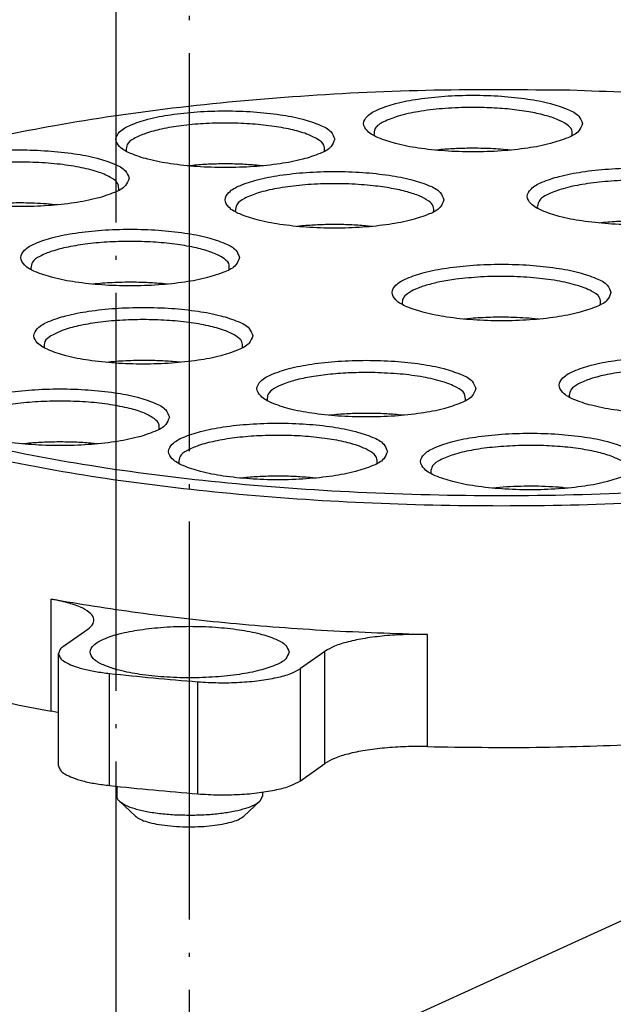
# Model space of a CAD drawing. Header units: inches. Extents: x -399 to 442, y -299 to 295.
# Tile 52 of 134: x -130 to -115, y 227 to 251. Entities that reach past the tile are written whole.
import ezdxf

# ---------------------------------------------------------------- set-up
doc = ezdxf.new("R2010")
doc.units = ezdxf.units.IN
doc.linetypes.add('DOT_CENTER', pattern=[14, 12, -1, 0, -1])
doc.layers.add('1', color=7, linetype='Continuous')
doc.dimstyles.get("Standard").update_dxf_attribs({"dimtxt": 0.18, "dimasz": 0.18, "dimexe": 0.18, "dimexo": 0.0625, "dimgap": 0.09, "dimtad": 0, "dimtih": 1, "dimtoh": 1, "dimdec": 4, "dimzin": 0, "dimdsep": 46, "dimtxsty": 'Standard', "dimcen": 0.09, "dimadec": 0, "dimazin": 0, "dimtfac": 1, "dimtdec": 4, "dimtofl": 0, "dimtmove": 0, "dimatfit": 3, "dimfxl": 1, "dimtolj": 1, "dimtzin": 0, "dimarcsym": 0})

# ---------------------------------------------------------------- blocks, each defined once
blk = doc.blocks.new('0515-2032_4__5', base_point=(-161.956, 328.603))
at = {"layer": '1', "color": 1, "linetype": 'DOT_CENTER'}
blk.add_line((-159.122, 237.127), (-159.122, 336.913), dxfattribs=at)
blk = doc.blocks.new('0515-2032__8', base_point=(-159.74, 315.467))
at = {"layer": '1', "color": 1, "linetype": 'DOT_CENTER'}
blk.add_line((-156.906, 230.233), (-156.906, 323.774), dxfattribs=at)
blk = doc.blocks.new('N2390-20302__9', base_point=(-176.916, 289.526))
at = {"color": 7, "linetype": 'Continuous'}
for p, q in [((-151.349, 310.381), (-151.346, 310.373)), ((-158.822, 309.92), (-158.815, 309.9)), ((-149.387, 309.945), (-149.486, 309.934)), ((-147.229, 309.934), (-147.234, 309.935)), ((-156.814, 309.476), (-156.956, 309.461)), ((-154.701, 309.461), (-154.89, 309.48)), ((-160.903, 308.284), (-161.048, 308.299)), ((-146.423, 308.227), (-146.41, 308.175)), ((-155.53, 308.092), (-155.523, 308.072)), ((-153.521, 307.648), (-153.663, 307.634)), ((-151.408, 307.634), (-151.598, 307.652)), ((-144.494, 307.743), (-144.551, 307.737)), ((-161.697, 306.375), (-161.684, 306.331)), ((-159.827, 305.894), (-159.829, 305.893)), ((-157.572, 305.893), (-157.673, 305.904)), ((-150.496, 305.313), (-150.485, 305.276)), ((-148.426, 304.858), (-148.628, 304.838)), ((-146.373, 304.838), (-146.503, 304.851)), ((-161.289, 303.977), (-161.288, 303.973)), ((-159.344, 303.543), (-159.428, 303.534)), ((-157.172, 303.534), (-157.19, 303.537)), ((-154.571, 302.406), (-154.562, 302.378)), ((-145.462, 302.533), (-145.448, 302.481)), ((-152.532, 301.956), (-152.703, 301.939)), ((-150.448, 301.939), (-150.608, 301.955)), ((-161.814, 301.09), (-161.941, 301.077)), ((-159.686, 301.077), (-159.89, 301.097)), ((-157.236, 300.511), (-157.227, 300.483)), ((-149.637, 300.22), (-149.626, 300.18)), ((-155.196, 300.062), (-155.368, 300.045)), ((-153.113, 300.044), (-153.273, 300.06)), ((-147.552, 299.762), (-147.769, 299.742)), ((-145.513, 299.742), (-145.629, 299.754)), ((-160.706, 294.972), (-159.972, 295.493)), ((-160.856, 291.37), (-160.856, 294.75)), ((-152.831, 294.82), (-153.564, 294.299)), ((-160.892, 292.979), (-161.086, 293.017)), ((-160.856, 292.971), (-160.892, 292.979)), ((-153.564, 290.918), (-152.831, 291.44)), ((-159.106, 290.75), (-159.106, 290.452)), ((-154.706, 290.452), (-154.786, 290.299)), ((-154.706, 290.573), (-154.706, 290.452)), ((-159.025, 290.299), (-158.543, 289.851)), ((-155.268, 289.851), (-154.786, 290.299))]:
    blk.add_line(p, q, dxfattribs=at)
at = {"color": 1, "linetype": 'Continuous'}
for p, q in [((-161.086, 293.017), (-161.086, 296.398)), ((-149.732, 291.947), (-149.732, 295.328)), ((-152.831, 291.44), (-152.831, 294.82)), ((-153.564, 290.918), (-153.564, 294.299)), ((-159.319, 290.773), (-159.319, 294.153)), ((-156.659, 290.522), (-156.659, 293.903))]:
    blk.add_line(p, q, dxfattribs=at)
at = {"color": 7, "linetype": 'Continuous'}
for points, knots in [([(-145.439, 311.738), (-146.804, 311.751), (-149.515, 311.777), (-153.513, 311.589), (-157.332, 311.241), (-160.857, 310.726), (-163.991, 310.073), (-166.624, 309.278), (-168.745, 308.436), (-169.818, 307.631), (-170.285, 307.28)], [0, 0, 0, 0, 4.094592, 8.132346, 12.000871, 15.594059, 18.816554, 21.589024, 23.855822, 25.600266, 25.600266, 25.600266, 25.600266]), ([(-145.06, 310.736), (-145.091, 310.816), (-145.17, 311.019), (-145.558, 311.195), (-146.065, 311.366), (-146.744, 311.491), (-147.523, 311.572), (-148.36, 311.6), (-149.196, 311.572), (-149.977, 311.491), (-150.65, 311.366), (-151.172, 311.195), (-151.526, 311.019), (-151.712, 310.736), (-151.526, 310.454), (-151.172, 310.278), (-150.65, 310.107), (-149.977, 309.982), (-149.196, 309.9), (-148.36, 309.873), (-147.523, 309.9), (-146.744, 309.982), (-146.065, 310.107), (-145.558, 310.278), (-145.17, 310.454), (-145.091, 310.657), (-145.06, 310.736)], [0, 0, 0, 0, 0.248013, 0.63675, 1.190211, 1.887011, 2.687469, 3.542067, 4.396665, 5.197123, 5.893923, 6.447384, 6.83612, 7.084134, 7.332147, 7.720883, 8.274345, 8.971144, 9.771602, 10.626201, 11.480799, 12.281257, 12.978057, 13.531518, 13.920254, 14.168267, 14.168267, 14.168267, 14.168267]), ([(-124.715, 307.28), (-125.111, 307.586), (-126.009, 308.279), (-127.759, 309.042), (-129.917, 309.771), (-132.482, 310.397), (-135.384, 310.924), (-138.562, 311.331), (-141.944, 311.62), (-144.261, 311.698), (-145.439, 311.738)], [0, 0, 0, 0, 1.497382, 3.392973, 5.682122, 8.334073, 11.301865, 14.527273, 17.943972, 21.480028, 21.480028, 21.480028, 21.480028]), ([(-148.506, 311.222), (-148.769, 311.214), (-149.274, 311.198), (-149.978, 311.11), (-150.58, 310.984), (-151.005, 310.822), (-151.333, 310.64), (-151.344, 310.455), (-151.349, 310.381)], [0, 0, 0, 0, 0.788428, 1.515046, 2.133354, 2.608115, 2.926199, 3.136971, 3.136971, 3.136971, 3.136971]), ([(-145.373, 310.374), (-145.368, 310.432), (-145.358, 310.565), (-145.551, 310.733), (-145.825, 310.873), (-146.219, 310.999), (-146.703, 311.101), (-147.263, 311.175), (-147.872, 311.22), (-148.292, 311.221), (-148.506, 311.222)], [0, 0, 0, 0, 0.166195, 0.38307, 0.695498, 1.108062, 1.609766, 2.181933, 2.801238, 3.441587, 3.441587, 3.441587, 3.441587]), ([(-152.529, 310.263), (-152.56, 310.343), (-152.64, 310.546), (-153.028, 310.722), (-153.535, 310.893), (-154.214, 311.018), (-154.992, 311.099), (-155.83, 311.127), (-156.666, 311.099), (-157.447, 311.018), (-158.12, 310.893), (-158.642, 310.722), (-158.996, 310.546), (-159.181, 310.263), (-158.996, 309.981), (-158.642, 309.805), (-158.12, 309.634), (-157.447, 309.509), (-156.666, 309.427), (-155.83, 309.4), (-154.992, 309.427), (-154.214, 309.509), (-153.535, 309.634), (-153.028, 309.805), (-152.64, 309.981), (-152.56, 310.184), (-152.529, 310.263)], [0, 0, 0, 0, 0.248013, 0.63675, 1.190211, 1.887011, 2.687469, 3.542067, 4.396665, 5.197123, 5.893923, 6.447384, 6.83612, 7.084134, 7.332147, 7.720883, 8.274345, 8.971144, 9.771602, 10.626201, 11.480799, 12.281257, 12.978057, 13.531518, 13.920254, 14.168267, 14.168267, 14.168267, 14.168267]), ([(-152.843, 309.901), (-152.84, 309.965), (-152.835, 310.118), (-153.078, 310.295), (-153.408, 310.444), (-153.882, 310.573), (-154.454, 310.671), (-155.104, 310.734), (-155.793, 310.757), (-156.483, 310.738), (-157.139, 310.68), (-157.721, 310.585), (-158.207, 310.459), (-158.551, 310.31), (-158.808, 310.141), (-158.818, 309.984), (-158.822, 309.92)], [0, 0, 0, 0, 0.183592, 0.437018, 0.809786, 1.30126, 1.892493, 2.555328, 3.256247, 3.959101, 4.627609, 5.227853, 5.730962, 6.116749, 6.381785, 6.567665, 6.567665, 6.567665, 6.567665]), ([(-148.429, 309.991), (-148.592, 309.989), (-148.911, 309.984), (-149.23, 309.958), (-149.387, 309.945)], [0, 0, 0, 0, 0.4865467, 0.959326, 0.959326, 0.959326, 0.959326]), ([(-147.234, 309.935), (-147.429, 309.952), (-147.827, 309.988), (-148.226, 309.99), (-148.429, 309.991)], [0, 0, 0, 0, 0.588338, 1.197514, 1.197514, 1.197514, 1.197514]), ([(-158.731, 309.086), (-158.762, 309.166), (-158.842, 309.369), (-159.229, 309.545), (-159.737, 309.716), (-160.415, 309.841), (-161.194, 309.922), (-162.031, 309.95), (-162.868, 309.922), (-163.648, 309.841), (-164.321, 309.716), (-164.843, 309.545), (-165.198, 309.369), (-165.383, 309.086), (-165.198, 308.804), (-164.843, 308.628), (-164.321, 308.457), (-163.648, 308.332), (-162.868, 308.25), (-162.031, 308.223), (-161.194, 308.25), (-160.415, 308.332), (-159.737, 308.457), (-159.229, 308.628), (-158.842, 308.804), (-158.762, 309.007), (-158.731, 309.086)], [0, 0, 0, 0, 0.248013, 0.63675, 1.190211, 1.887011, 2.687469, 3.542067, 4.396665, 5.197123, 5.893923, 6.447384, 6.83612, 7.084134, 7.332147, 7.720883, 8.274345, 8.971144, 9.771602, 10.626201, 11.480799, 12.281257, 12.978057, 13.531518, 13.920254, 14.168267, 14.168267, 14.168267, 14.168267]), ([(-159.044, 308.724), (-159.044, 308.794), (-159.044, 308.965), (-159.335, 309.148), (-159.719, 309.305), (-160.268, 309.434), (-160.919, 309.527), (-161.645, 309.575), (-162.394, 309.576), (-163.12, 309.527), (-163.778, 309.442), (-164.179, 309.335), (-164.363, 309.285)], [0, 0, 0, 0, 0.19941, 0.488356, 0.9191, 1.484643, 2.157007, 2.897585, 3.662021, 4.404056, 5.079216, 5.648648, 5.648648, 5.648648, 5.648648]), ([(-154.89, 309.48), (-155.048, 309.491), (-155.369, 309.514), (-155.853, 309.521), (-156.336, 309.512), (-156.656, 309.488), (-156.814, 309.476)], [0, 0, 0, 0, 0.47633, 0.964151, 1.451382, 1.925961, 1.925961, 1.925961, 1.925961]), ([(-149.237, 308.436), (-149.268, 308.515), (-149.347, 308.718), (-149.735, 308.894), (-150.242, 309.065), (-150.921, 309.19), (-151.7, 309.272), (-152.537, 309.299), (-153.374, 309.272), (-154.154, 309.19), (-154.827, 309.065), (-155.349, 308.894), (-155.703, 308.718), (-155.889, 308.436), (-155.703, 308.153), (-155.349, 307.978), (-154.827, 307.806), (-154.154, 307.681), (-153.374, 307.6), (-152.537, 307.572), (-151.7, 307.6), (-150.921, 307.681), (-150.242, 307.806), (-149.735, 307.978), (-149.347, 308.153), (-149.268, 308.357), (-149.237, 308.436)], [0, 0, 0, 0, 0.248013, 0.63675, 1.190211, 1.887011, 2.687469, 3.542067, 4.396665, 5.197123, 5.893923, 6.447384, 6.83612, 7.084134, 7.332147, 7.720883, 8.274345, 8.971144, 9.771602, 10.626201, 11.480799, 12.281257, 12.978057, 13.531518, 13.920254, 14.168267, 14.168267, 14.168267, 14.168267]), ([(-140.124, 308.539), (-140.155, 308.618), (-140.234, 308.821), (-140.622, 308.997), (-141.129, 309.168), (-141.808, 309.293), (-142.587, 309.375), (-143.424, 309.402), (-144.26, 309.375), (-145.041, 309.293), (-145.714, 309.168), (-146.236, 308.997), (-146.59, 308.821), (-146.776, 308.539), (-146.59, 308.256), (-146.236, 308.08), (-145.714, 307.909), (-145.041, 307.784), (-144.26, 307.703), (-143.424, 307.675), (-142.587, 307.703), (-141.808, 307.784), (-141.129, 307.909), (-140.622, 308.08), (-140.234, 308.256), (-140.155, 308.46), (-140.124, 308.539)], [0, 0, 0, 0, 0.248013, 0.63675, 1.190211, 1.887011, 2.687469, 3.542067, 4.396665, 5.197123, 5.893923, 6.447384, 6.83612, 7.084134, 7.332147, 7.720883, 8.274345, 8.971144, 9.771602, 10.626201, 11.480799, 12.281257, 12.978057, 13.531518, 13.920254, 14.168267, 14.168267, 14.168267, 14.168267]), ([(-151.368, 308.861), (-151.613, 308.882), (-152.111, 308.925), (-152.859, 308.925), (-153.587, 308.882), (-154.246, 308.793), (-154.805, 308.668), (-155.202, 308.512), (-155.505, 308.337), (-155.523, 308.162), (-155.53, 308.092)], [0, 0, 0, 0, 0.736676, 1.499488, 2.242459, 2.921189, 3.496622, 3.939716, 4.240713, 4.442799, 4.442799, 4.442799, 4.442799]), ([(-149.55, 308.073), (-149.545, 308.13), (-149.534, 308.261), (-149.72, 308.426), (-149.985, 308.565), (-150.367, 308.69), (-150.837, 308.794), (-151.184, 308.838), (-151.368, 308.861)], [0, 0, 0, 0, 0.163522, 0.375025, 0.678542, 1.079299, 1.567349, 2.125284, 2.125284, 2.125284, 2.125284]), ([(-142.144, 308.951), (-142.385, 308.975), (-142.88, 309.024), (-143.627, 309.031), (-144.361, 308.995), (-145.034, 308.913), (-145.612, 308.794), (-146.034, 308.639), (-146.356, 308.475), (-146.404, 308.297), (-146.423, 308.227)], [0, 0, 0, 0, 0.728324, 1.49004, 2.23926, 2.931081, 3.525321, 3.990924, 4.313889, 4.524396, 4.524396, 4.524396, 4.524396]), ([(-161.765, 308.339), (-161.968, 308.341), (-162.371, 308.345), (-162.773, 308.317), (-162.972, 308.303)], [0, 0, 0, 0, 0.610887, 1.208461, 1.208461, 1.208461, 1.208461]), ([(-161.048, 308.299), (-161.166, 308.308), (-161.404, 308.328), (-161.643, 308.335), (-161.765, 308.339)], [0, 0, 0, 0, 0.3543559, 0.7174844, 0.7174844, 0.7174844, 0.7174844]), ([(-151.598, 307.652), (-151.756, 307.663), (-152.077, 307.686), (-152.56, 307.694), (-153.044, 307.684), (-153.363, 307.66), (-153.521, 307.648)], [0, 0, 0, 0, 0.476327, 0.964144, 1.45137, 1.925945, 1.925945, 1.925945, 1.925945]), ([(-142.34, 307.742), (-142.517, 307.757), (-142.875, 307.787), (-143.417, 307.798), (-143.959, 307.787), (-144.318, 307.758), (-144.494, 307.743)], [0, 0, 0, 0, 0.530394, 1.078148, 1.626115, 2.157139, 2.157139, 2.157139, 2.157139]), ([(-155.399, 306.695), (-155.43, 306.774), (-155.51, 306.978), (-155.898, 307.153), (-156.405, 307.325), (-157.084, 307.45), (-157.862, 307.531), (-158.699, 307.559), (-159.536, 307.531), (-160.317, 307.45), (-160.99, 307.325), (-161.512, 307.153), (-161.866, 306.978), (-162.051, 306.695), (-161.866, 306.413), (-161.512, 306.237), (-160.99, 306.066), (-160.317, 305.941), (-159.536, 305.859), (-158.699, 305.832), (-157.862, 305.859), (-157.084, 305.941), (-156.405, 306.066), (-155.898, 306.237), (-155.51, 306.413), (-155.43, 306.616), (-155.399, 306.695)], [0, 0, 0, 0, 0.248013, 0.63675, 1.190211, 1.887011, 2.687469, 3.542067, 4.396665, 5.197123, 5.893923, 6.447384, 6.83612, 7.084134, 7.332147, 7.720883, 8.274345, 8.971144, 9.771602, 10.626201, 11.480799, 12.281257, 12.978057, 13.531518, 13.920254, 14.168267, 14.168267, 14.168267, 14.168267]), ([(-170.285, 307.28), (-170.604, 306.939), (-171.189, 306.314), (-171.148, 304.901), (-170.129, 303.754), (-168.487, 302.747), (-166.167, 301.828), (-163.243, 301.027), (-159.793, 300.371), (-155.932, 299.885), (-151.788, 299.586), (-147.5, 299.485), (-143.212, 299.586), (-139.068, 299.885), (-135.207, 300.371), (-131.757, 301.027), (-128.833, 301.828), (-126.513, 302.747), (-124.871, 303.754), (-123.852, 304.901), (-123.811, 306.314), (-124.396, 306.939), (-124.715, 307.28)], [0, 0, 0, 0, 1.352218, 2.478363, 3.854102, 5.756222, 8.248785, 11.303102, 14.845399, 18.774507, 22.971068, 27.304182, 31.637297, 35.833858, 39.762966, 43.305263, 46.359581, 48.852144, 50.754265, 52.130004, 53.256148, 54.608366, 54.608366, 54.608366, 54.608366]), ([(-155.713, 306.332), (-155.71, 306.396), (-155.704, 306.547), (-155.942, 306.723), (-156.266, 306.871), (-156.732, 307), (-157.295, 307.099), (-157.936, 307.163), (-158.617, 307.188), (-159.303, 307.173), (-159.957, 307.118), (-160.541, 307.026), (-161.034, 306.905), (-161.389, 306.758), (-161.656, 306.597), (-161.685, 306.44), (-161.697, 306.375)], [0, 0, 0, 0, 0.181835, 0.431437, 0.797927, 1.281284, 1.863455, 2.517338, 3.210529, 3.907951, 4.574247, 5.176157, 5.685047, 6.080231, 6.355878, 6.54464, 6.54464, 6.54464, 6.54464]), ([(-144.2, 305.64), (-144.231, 305.719), (-144.311, 305.923), (-144.698, 306.098), (-145.206, 306.27), (-145.884, 306.395), (-146.663, 306.476), (-147.5, 306.504), (-148.337, 306.476), (-149.117, 306.395), (-149.79, 306.27), (-150.312, 306.098), (-150.667, 305.923), (-150.852, 305.64), (-150.667, 305.358), (-150.312, 305.182), (-149.79, 305.011), (-149.117, 304.886), (-148.337, 304.804), (-147.5, 304.777), (-146.663, 304.804), (-145.884, 304.886), (-145.206, 305.011), (-144.698, 305.182), (-144.311, 305.358), (-144.231, 305.561), (-144.2, 305.64)], [0, 0, 0, 0, 0.248013, 0.63675, 1.190211, 1.887011, 2.687469, 3.542067, 4.396665, 5.197123, 5.893923, 6.447384, 6.83612, 7.084134, 7.332147, 7.720883, 8.274345, 8.971144, 9.771602, 10.626201, 11.480799, 12.281257, 12.978057, 13.531518, 13.920254, 14.168267, 14.168267, 14.168267, 14.168267]), ([(-144.513, 305.277), (-144.515, 305.351), (-144.519, 305.535), (-144.841, 305.72), (-145.261, 305.882), (-145.858, 306.01), (-146.559, 306.097), (-147.329, 306.134), (-148.111, 306.123), (-148.627, 306.067), (-148.878, 306.04)], [0, 0, 0, 0, 0.20955, 0.522283, 0.991444, 1.605115, 2.328605, 3.115706, 3.914435, 4.671793, 4.671793, 4.671793, 4.671793]), ([(-158.631, 305.95), (-158.835, 305.949), (-159.234, 305.946), (-159.632, 305.911), (-159.827, 305.894)], [0, 0, 0, 0, 0.609143, 1.197384, 1.197384, 1.197384, 1.197384]), ([(-157.673, 305.904), (-157.83, 305.916), (-158.149, 305.943), (-158.469, 305.948), (-158.631, 305.95)], [0, 0, 0, 0, 0.4728505, 0.9594276, 0.9594276, 0.9594276, 0.9594276]), ([(-148.878, 306.04), (-149.038, 306.016), (-149.339, 305.971), (-149.747, 305.871), (-150.08, 305.756), (-150.317, 305.628), (-150.485, 305.483), (-150.493, 305.364), (-150.496, 305.313)], [0, 0, 0, 0, 0.486062, 0.910808, 1.262344, 1.534194, 1.730411, 1.880225, 1.880225, 1.880225, 1.880225]), ([(-171.4, 305.399), (-171.311, 305.022), (-171.104, 304.148), (-169.828, 303.13), (-168.066, 302.183), (-165.659, 301.332), (-162.733, 300.592), (-159.344, 299.991), (-155.601, 299.546), (-151.612, 299.274), (-147.5, 299.182), (-143.388, 299.274), (-139.399, 299.546), (-135.656, 299.991), (-132.267, 300.592), (-129.341, 301.332), (-126.934, 302.183), (-125.172, 303.13), (-123.896, 304.148), (-123.689, 305.022), (-123.6, 305.399)], [0, 0, 0, 0, 1.133858, 2.632984, 4.646652, 7.194211, 10.237117, 13.705326, 17.508441, 21.542193, 25.693445, 29.844696, 33.878448, 37.681563, 41.149772, 44.192677, 46.740237, 48.753904, 50.253029, 51.386888, 51.386888, 51.386888, 51.386888]), ([(-155.001, 304.337), (-155.033, 304.416), (-155.112, 304.619), (-155.5, 304.795), (-156.007, 304.966), (-156.686, 305.091), (-157.464, 305.173), (-158.302, 305.2), (-159.138, 305.173), (-159.919, 305.091), (-160.592, 304.966), (-161.114, 304.795), (-161.468, 304.619), (-161.653, 304.337), (-161.468, 304.054), (-161.114, 303.878), (-160.592, 303.707), (-159.919, 303.582), (-159.138, 303.5), (-158.302, 303.473), (-157.464, 303.5), (-156.686, 303.582), (-156.007, 303.707), (-155.5, 303.878), (-155.112, 304.054), (-155.033, 304.257), (-155.001, 304.337)], [0, 0, 0, 0, 0.248013, 0.63675, 1.190211, 1.887011, 2.687469, 3.542067, 4.396665, 5.197123, 5.893923, 6.447384, 6.83612, 7.084134, 7.332147, 7.720883, 8.274345, 8.971144, 9.771602, 10.626201, 11.480799, 12.281257, 12.978057, 13.531518, 13.920254, 14.168267, 14.168267, 14.168267, 14.168267]), ([(-155.315, 303.974), (-155.313, 304.039), (-155.307, 304.194), (-155.555, 304.371), (-155.89, 304.521), (-156.372, 304.65), (-156.952, 304.748), (-157.609, 304.81), (-158.305, 304.83), (-159, 304.809), (-159.657, 304.748), (-160.236, 304.647), (-160.716, 304.527), (-160.976, 304.392), (-161.088, 304.334)], [0, 0, 0, 0, 0.185157, 0.441998, 0.820376, 1.319097, 1.918398, 2.589168, 3.296876, 4.004405, 4.674652, 5.273125, 5.770778, 6.147965, 6.147965, 6.147965, 6.147965]), ([(-147.218, 304.892), (-147.422, 304.894), (-147.825, 304.899), (-148.227, 304.871), (-148.426, 304.858)], [0, 0, 0, 0, 0.610926, 1.209125, 1.209125, 1.209125, 1.209125]), ([(-146.503, 304.851), (-146.62, 304.861), (-146.858, 304.88), (-147.097, 304.888), (-147.218, 304.892)], [0, 0, 0, 0, 0.3538697, 0.7167188, 0.7167188, 0.7167188, 0.7167188]), ([(-161.088, 304.334), (-161.164, 304.283), (-161.294, 304.195), (-161.291, 304.042), (-161.289, 303.977)], [0, 0, 0, 0, 0.2529264, 0.4356326, 0.4356326, 0.4356326, 0.4356326]), ([(-158.142, 303.591), (-158.345, 303.591), (-158.747, 303.591), (-159.146, 303.559), (-159.344, 303.543)], [0, 0, 0, 0, 0.610264, 1.203117, 1.203117, 1.203117, 1.203117]), ([(-157.19, 303.537), (-157.345, 303.551), (-157.662, 303.579), (-157.98, 303.587), (-158.142, 303.591)], [0, 0, 0, 0, 0.4689591, 0.953864, 0.953864, 0.953864, 0.953864]), ([(-148.276, 302.742), (-148.307, 302.821), (-148.387, 303.024), (-148.775, 303.2), (-149.282, 303.371), (-149.96, 303.496), (-150.739, 303.578), (-151.576, 303.605), (-152.413, 303.578), (-153.193, 303.496), (-153.866, 303.371), (-154.388, 303.2), (-154.743, 303.024), (-154.928, 302.742), (-154.743, 302.459), (-154.388, 302.283), (-153.866, 302.112), (-153.193, 301.987), (-152.413, 301.905), (-151.576, 301.878), (-150.739, 301.905), (-149.96, 301.987), (-149.282, 302.112), (-148.775, 302.283), (-148.387, 302.459), (-148.307, 302.662), (-148.276, 302.742)], [0, 0, 0, 0, 0.248013, 0.63675, 1.190211, 1.887011, 2.687469, 3.542067, 4.396665, 5.197123, 5.893923, 6.447384, 6.83612, 7.084134, 7.332147, 7.720883, 8.274345, 8.971144, 9.771602, 10.626201, 11.480799, 12.281257, 12.978057, 13.531518, 13.920254, 14.168267, 14.168267, 14.168267, 14.168267]), ([(-139.163, 302.845), (-139.194, 302.924), (-139.274, 303.127), (-139.662, 303.303), (-140.169, 303.474), (-140.847, 303.599), (-141.626, 303.681), (-142.463, 303.708), (-143.3, 303.681), (-144.08, 303.599), (-144.753, 303.474), (-145.275, 303.303), (-145.63, 303.127), (-145.815, 302.845), (-145.63, 302.562), (-145.275, 302.386), (-144.753, 302.215), (-144.08, 302.09), (-143.3, 302.008), (-142.463, 301.981), (-141.626, 302.008), (-140.847, 302.09), (-140.169, 302.215), (-139.662, 302.386), (-139.274, 302.562), (-139.194, 302.765), (-139.163, 302.845)], [0, 0, 0, 0, 0.248013, 0.63675, 1.190211, 1.887011, 2.687469, 3.542067, 4.396665, 5.197123, 5.893923, 6.447384, 6.83612, 7.084134, 7.332147, 7.720883, 8.274345, 8.971144, 9.771602, 10.626201, 11.480799, 12.281257, 12.978057, 13.531518, 13.920254, 14.168267, 14.168267, 14.168267, 14.168267]), ([(-151.325, 303.225), (-151.539, 303.227), (-151.961, 303.229), (-152.576, 303.19), (-153.146, 303.12), (-153.644, 303.022), (-154.054, 302.9), (-154.346, 302.761), (-154.558, 302.603), (-154.567, 302.464), (-154.571, 302.406)], [0, 0, 0, 0, 0.64121, 1.265809, 1.847404, 2.362097, 2.790293, 3.119413, 3.35044, 3.519098, 3.519098, 3.519098, 3.519098]), ([(-148.59, 302.379), (-148.591, 302.451), (-148.593, 302.631), (-148.904, 302.815), (-149.311, 302.975), (-149.892, 303.104), (-150.575, 303.195), (-151.068, 303.215), (-151.325, 303.225)], [0, 0, 0, 0, 0.206012, 0.510359, 0.966017, 1.562859, 2.268621, 3.039824, 3.039824, 3.039824, 3.039824]), ([(-139.476, 302.482), (-139.474, 302.545), (-139.467, 302.696), (-139.703, 302.871), (-140.026, 303.019), (-140.489, 303.148), (-141.049, 303.247), (-141.687, 303.312), (-142.366, 303.338), (-143.05, 303.323), (-143.703, 303.269), (-144.288, 303.179), (-144.783, 303.059), (-145.142, 302.912), (-145.412, 302.754), (-145.448, 302.597), (-145.462, 302.533)], [0, 0, 0, 0, 0.181251, 0.429594, 0.794011, 1.27468, 1.853839, 2.504734, 3.195324, 3.89089, 4.556383, 5.158762, 5.669483, 6.06772, 6.34693, 6.537064, 6.537064, 6.537064, 6.537064]), ([(-157.515, 301.879), (-157.546, 301.958), (-157.626, 302.162), (-158.014, 302.337), (-158.521, 302.509), (-159.2, 302.634), (-159.978, 302.715), (-160.815, 302.743), (-161.652, 302.715), (-162.432, 302.634), (-163.105, 302.509), (-163.627, 302.337), (-163.982, 302.162), (-164.167, 301.879), (-163.982, 301.597), (-163.627, 301.421), (-163.105, 301.25), (-162.432, 301.125), (-161.652, 301.043), (-160.815, 301.016), (-159.978, 301.043), (-159.2, 301.125), (-158.521, 301.25), (-158.014, 301.421), (-157.626, 301.597), (-157.546, 301.8), (-157.515, 301.879)], [0, 0, 0, 0, 0.248013, 0.63675, 1.190211, 1.887011, 2.687469, 3.542067, 4.396665, 5.197123, 5.893923, 6.447384, 6.83612, 7.084134, 7.332147, 7.720883, 8.274345, 8.971144, 9.771602, 10.626201, 11.480799, 12.281257, 12.978057, 13.531518, 13.920254, 14.168267, 14.168267, 14.168267, 14.168267]), ([(-157.962, 301.829), (-158.062, 301.89), (-158.297, 302.034), (-158.755, 302.16), (-159.32, 302.272), (-159.974, 302.342), (-160.675, 302.372), (-161.384, 302.359), (-162.061, 302.304), (-162.664, 302.21), (-163.17, 302.083), (-163.527, 301.932), (-163.794, 301.759), (-163.803, 301.598), (-163.807, 301.532)], [0, 0, 0, 0, 0.349008, 0.82514, 1.411392, 2.079176, 2.793307, 3.515208, 4.205751, 4.82806, 5.350504, 5.750643, 6.023852, 6.213981, 6.213981, 6.213981, 6.213981]), ([(-150.608, 301.955), (-150.766, 301.967), (-151.086, 301.991), (-151.569, 302), (-152.053, 301.992), (-152.374, 301.968), (-152.532, 301.956)], [0, 0, 0, 0, 0.475208, 0.962653, 1.450267, 1.925975, 1.925975, 1.925975, 1.925975]), ([(-157.829, 301.517), (-157.823, 301.572), (-157.811, 301.698), (-157.908, 301.782), (-157.962, 301.829)], [0, 0, 0, 0, 0.158186, 0.3592041, 0.3592041, 0.3592041, 0.3592041]), ([(-150.941, 300.847), (-150.972, 300.926), (-151.052, 301.129), (-151.439, 301.305), (-151.947, 301.476), (-152.625, 301.601), (-153.404, 301.683), (-154.241, 301.71), (-155.078, 301.683), (-155.858, 301.601), (-156.531, 301.476), (-157.053, 301.305), (-157.408, 301.129), (-157.593, 300.847), (-157.408, 300.564), (-157.053, 300.388), (-156.531, 300.217), (-155.858, 300.092), (-155.078, 300.011), (-154.241, 299.983), (-153.404, 300.011), (-152.625, 300.092), (-151.947, 300.217), (-151.439, 300.388), (-151.052, 300.564), (-150.972, 300.767), (-150.941, 300.847)], [0, 0, 0, 0, 0.248013, 0.63675, 1.190211, 1.887011, 2.687469, 3.542067, 4.396665, 5.197123, 5.893923, 6.447384, 6.83612, 7.084134, 7.332147, 7.720883, 8.274345, 8.971144, 9.771602, 10.626201, 11.480799, 12.281257, 12.978057, 13.531518, 13.920254, 14.168267, 14.168267, 14.168267, 14.168267]), ([(-143.34, 300.544), (-143.371, 300.623), (-143.451, 300.827), (-143.839, 301.002), (-144.346, 301.174), (-145.025, 301.298), (-145.803, 301.38), (-146.64, 301.407), (-147.477, 301.38), (-148.257, 301.298), (-148.93, 301.174), (-149.452, 301.002), (-149.807, 300.827), (-149.992, 300.544), (-149.807, 300.261), (-149.452, 300.086), (-148.93, 299.914), (-148.257, 299.789), (-147.477, 299.708), (-146.64, 299.681), (-145.803, 299.708), (-145.025, 299.789), (-144.346, 299.914), (-143.839, 300.086), (-143.451, 300.261), (-143.371, 300.465), (-143.34, 300.544)], [0, 0, 0, 0, 0.248013, 0.63675, 1.190211, 1.887011, 2.687469, 3.542067, 4.396665, 5.197123, 5.893923, 6.447384, 6.83612, 7.084134, 7.332147, 7.720883, 8.274345, 8.971144, 9.771602, 10.626201, 11.480799, 12.281257, 12.978057, 13.531518, 13.920254, 14.168267, 14.168267, 14.168267, 14.168267]), ([(-160.854, 301.134), (-161.017, 301.132), (-161.337, 301.128), (-161.657, 301.103), (-161.814, 301.09)], [0, 0, 0, 0, 0.4870078, 0.9609919, 0.9609919, 0.9609919, 0.9609919]), ([(-159.89, 301.097), (-160.049, 301.108), (-160.37, 301.131), (-160.692, 301.133), (-160.854, 301.134)], [0, 0, 0, 0, 0.4768661, 0.9648493, 0.9648493, 0.9648493, 0.9648493]), ([(-151.254, 300.484), (-151.252, 300.548), (-151.246, 300.701), (-151.487, 300.877), (-151.815, 301.026), (-152.287, 301.155), (-152.856, 301.253), (-153.503, 301.317), (-154.189, 301.34), (-154.878, 301.323), (-155.533, 301.265), (-156.116, 301.171), (-156.604, 301.047), (-156.952, 300.899), (-157.212, 300.733), (-157.229, 300.576), (-157.236, 300.511)], [0, 0, 0, 0, 0.183005, 0.435155, 0.805827, 1.29459, 1.882799, 2.542652, 3.241004, 3.942065, 4.609865, 5.210702, 5.715781, 6.104735, 6.373289, 6.559913, 6.559913, 6.559913, 6.559913]), ([(-147.076, 301.022), (-147.312, 301.009), (-147.762, 300.984), (-148.389, 300.893), (-148.92, 300.772), (-149.304, 300.62), (-149.594, 300.455), (-149.625, 300.288), (-149.637, 300.22)], [0, 0, 0, 0, 0.70819, 1.35326, 1.901162, 2.326618, 2.62084, 2.818448, 2.818448, 2.818448, 2.818448]), ([(-143.654, 300.181), (-143.65, 300.243), (-143.642, 300.387), (-143.862, 300.56), (-144.167, 300.705), (-144.605, 300.833), (-145.137, 300.934), (-145.748, 301.002), (-146.402, 301.036), (-146.85, 301.027), (-147.076, 301.022)], [0, 0, 0, 0, 0.175791, 0.412482, 0.7577, 1.213377, 1.76438, 2.387065, 3.052722, 3.729874, 3.729874, 3.729874, 3.729874]), ([(-153.273, 300.06), (-153.431, 300.072), (-153.751, 300.096), (-154.234, 300.105), (-154.718, 300.097), (-155.038, 300.073), (-155.196, 300.062)], [0, 0, 0, 0, 0.475216, 0.962669, 1.450291, 1.926007, 1.926007, 1.926007, 1.926007]), ([(-145.862, 299.773), (-146.002, 299.781), (-146.285, 299.797), (-146.71, 299.801), (-147.133, 299.792), (-147.414, 299.772), (-147.552, 299.762)], [0, 0, 0, 0, 0.42078, 0.848353, 1.274602, 1.691444, 1.691444, 1.691444, 1.691444]), ([(-145.629, 299.754), (-145.667, 299.757), (-145.745, 299.764), (-145.823, 299.77), (-145.862, 299.773)], [0, 0, 0, 0, 0.1164706, 0.2343274, 0.2343274, 0.2343274, 0.2343274]), ([(-161.086, 296.398), (-160.215, 296.254), (-158.418, 295.959), (-155.634, 295.655), (-152.72, 295.428), (-150.737, 295.362), (-149.732, 295.328)], [0, 0, 0, 0, 2.647869, 5.461115, 8.398151, 11.414843, 11.414843, 11.414843, 11.414843]), ([(-159.972, 295.493), (-159.91, 295.541), (-159.801, 295.625), (-159.78, 295.852), (-159.954, 296.028), (-160.227, 296.172), (-160.619, 296.304), (-160.92, 296.364), (-161.086, 296.398)], [0, 0, 0, 0, 0.22685, 0.397198, 0.608271, 0.916689, 1.330411, 1.83864, 1.83864, 1.83864, 1.83864]), ([(-153.906, 294.798), (-153.934, 294.87), (-154.006, 295.055), (-154.359, 295.215), (-154.82, 295.371), (-155.437, 295.484), (-156.144, 295.558), (-156.906, 295.583), (-157.666, 295.558), (-158.376, 295.484), (-158.988, 295.371), (-159.462, 295.215), (-159.784, 295.055), (-159.953, 294.798), (-159.784, 294.541), (-159.462, 294.382), (-158.988, 294.226), (-158.376, 294.112), (-157.666, 294.038), (-156.906, 294.013), (-156.144, 294.038), (-155.437, 294.112), (-154.82, 294.226), (-154.359, 294.382), (-154.006, 294.541), (-153.934, 294.726), (-153.906, 294.798)], [0, 0, 0, 0, 0.225467, 0.578863, 1.08201, 1.715464, 2.443153, 3.220061, 3.996968, 4.724657, 5.358112, 5.861258, 6.214655, 6.440122, 6.665588, 7.018985, 7.522131, 8.155586, 8.883275, 9.660182, 10.43709, 11.164779, 11.798233, 12.30138, 12.654776, 12.880243, 12.880243, 12.880243, 12.880243]), ([(-149.732, 295.328), (-149.95, 295.33), (-150.382, 295.333), (-151.011, 295.293), (-151.594, 295.222), (-152.1, 295.118), (-152.514, 295), (-152.735, 294.875), (-152.831, 294.82)], [0, 0, 0, 0, 0.656223, 1.295667, 1.890035, 2.413775, 2.84611, 3.174187, 3.174187, 3.174187, 3.174187]), ([(-160.706, 294.972), (-160.749, 294.939), (-160.826, 294.882), (-160.847, 294.79), (-160.856, 294.75)], [0, 0, 0, 0, 0.1568095, 0.2754122, 0.2754122, 0.2754122, 0.2754122]), ([(-160.856, 294.75), (-160.844, 294.706), (-160.815, 294.6), (-160.647, 294.485), (-160.419, 294.377), (-160.108, 294.284), (-159.734, 294.205), (-159.463, 294.171), (-159.319, 294.153)], [0, 0, 0, 0, 0.134747, 0.321157, 0.576927, 0.901757, 1.287711, 1.722645, 1.722645, 1.722645, 1.722645]), ([(-156.659, 293.903), (-156.451, 293.89), (-156.033, 293.865), (-155.413, 293.88), (-154.825, 293.929), (-154.308, 294.019), (-153.883, 294.124), (-153.659, 294.247), (-153.564, 294.299)], [0, 0, 0, 0, 0.62446, 1.256228, 1.857521, 2.39298, 2.832907, 3.15782, 3.15782, 3.15782, 3.15782]), ([(-165.904, 294.159), (-165.154, 293.944), (-163.566, 293.487), (-161.943, 293.179), (-161.086, 293.017)], [0, 0, 0, 0, 2.339388, 4.953891, 4.953891, 4.953891, 4.953891]), ([(-159.319, 294.153), (-158.879, 294.107), (-157.994, 294.015), (-157.106, 293.94), (-156.659, 293.903)], [0, 0, 0, 0, 1.325447, 2.671632, 2.671632, 2.671632, 2.671632]), ([(-149.732, 291.947), (-149.95, 291.949), (-150.382, 291.952), (-151.011, 291.912), (-151.594, 291.842), (-152.1, 291.737), (-152.514, 291.62), (-152.735, 291.494), (-152.831, 291.44)], [0, 0, 0, 0, 0.656223, 1.295667, 1.890035, 2.413775, 2.84611, 3.174187, 3.174187, 3.174187, 3.174187]), ([(-149.732, 291.947), (-148.64, 291.93), (-146.463, 291.897), (-144.288, 291.98), (-143.203, 292.021)], [0, 0, 0, 0, 3.274085, 6.529911, 6.529911, 6.529911, 6.529911]), ([(-160.856, 291.37), (-160.844, 291.325), (-160.815, 291.219), (-160.647, 291.104), (-160.419, 290.996), (-160.108, 290.903), (-159.734, 290.824), (-159.463, 290.79), (-159.319, 290.773)], [0, 0, 0, 0, 0.134747, 0.321157, 0.576927, 0.901757, 1.287711, 1.722645, 1.722645, 1.722645, 1.722645]), ([(-159.319, 290.773), (-158.879, 290.727), (-157.994, 290.634), (-157.106, 290.56), (-156.659, 290.522)], [0, 0, 0, 0, 1.325447, 2.671632, 2.671632, 2.671632, 2.671632]), ([(-156.659, 290.522), (-156.451, 290.51), (-156.033, 290.484), (-155.413, 290.5), (-154.825, 290.549), (-154.308, 290.638), (-153.883, 290.743), (-153.659, 290.866), (-153.564, 290.918)], [0, 0, 0, 0, 0.62446, 1.256228, 1.857521, 2.39298, 2.832907, 3.15782, 3.15782, 3.15782, 3.15782]), ([(-159.106, 290.452), (-159.101, 290.425), (-159.091, 290.366), (-159.048, 290.323), (-159.025, 290.299)], [0, 0, 0, 0, 0.0795951, 0.1762387, 0.1762387, 0.1762387, 0.1762387]), ([(-159.025, 290.299), (-158.965, 290.257), (-158.824, 290.157), (-158.538, 290.066), (-158.18, 289.981), (-157.758, 289.922), (-157.294, 289.885), (-156.973, 289.884), (-156.81, 289.883)], [0, 0, 0, 0, 0.218363, 0.517553, 0.89052, 1.322578, 1.794646, 2.285048, 2.285048, 2.285048, 2.285048]), ([(-156.81, 289.883), (-156.658, 289.887), (-156.362, 289.895), (-155.937, 289.936), (-155.553, 289.997), (-155.229, 290.079), (-154.97, 290.167), (-154.841, 290.26), (-154.786, 290.299)], [0, 0, 0, 0, 0.454952, 0.887538, 1.280513, 1.618927, 1.891519, 2.093319, 2.093319, 2.093319, 2.093319]), ([(-158.543, 289.851), (-158.497, 289.818), (-158.388, 289.741), (-158.167, 289.67), (-157.89, 289.605), (-157.564, 289.56), (-157.206, 289.531), (-156.958, 289.53), (-156.831, 289.529)], [0, 0, 0, 0, 0.168734, 0.399926, 0.688128, 1.021992, 1.386772, 1.76572, 1.76572, 1.76572, 1.76572]), ([(-156.831, 289.529), (-156.714, 289.532), (-156.486, 289.538), (-156.157, 289.571), (-155.861, 289.617), (-155.61, 289.681), (-155.41, 289.749), (-155.31, 289.82), (-155.268, 289.851)], [0, 0, 0, 0, 0.351551, 0.68582, 0.989481, 1.250981, 1.461621, 1.617559, 1.617559, 1.617559, 1.617559])]:
    blk.add_open_spline(points, degree=3, knots=knots, dxfattribs=at)
blk = doc.blocks.new('N2390-60302__10', base_point=(-176.916, 289.526))
for name, p in [('0515-2032_4__5', (-161.956, 328.603)), ('0515-2032__8', (-159.74, 315.467)), ('N2390-20302__9', (-176.916, 289.526))]:
    blk.add_blockref(name, p)
blk = doc.blocks.new('N2494-90111__126', base_point=(-386.375, -319.122))
blk.add_blockref('N2390-60302__10', (-176.916, 289.526))
blk = doc.blocks.new('gen1', base_point=(-147.5, 38.75))
blk.add_blockref('N2494-90111__126', (-386.375, -319.122))
at = {"layer": '1', "color": 3, "linetype": 'Continuous', "has_arrowhead": 0}
blk.add_leader([(-220.365, 251.819), (-128.627, 293.66), (1.087, 283.282)], dimstyle='Standard', dxfattribs=at)

msp = doc.modelspace()

# ---------------------------------------------------------------- block references
at = {"xscale": 0.8, "yscale": 0.8, "zscale": 0.8}
msp.add_blockref('gen1', (-118, 31), dxfattribs=at)

doc.saveas('drawing.dxf')
